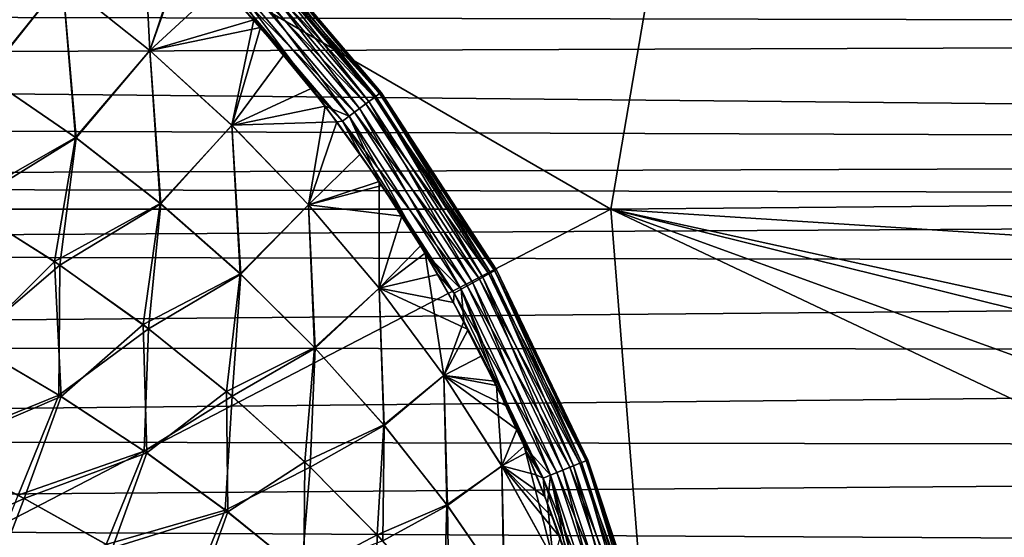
# Model space of a CAD drawing. Header units: metres. Extents: x -31 to 167, y -24 to 31.
# Tile 121 of 155: x 71 to 84, y 7 to 13. Entities that reach past the tile are written whole.
import ezdxf

# ---------------------------------------------------------------- set-up
doc = ezdxf.new("R2010")
doc.units = ezdxf.units.M
doc.layers.add('solid_12_381_042_XXX', color=7, linetype='CONTINUOUS')

msp = doc.modelspace()

# ---------------------------------------------------------------- linework, layer by layer
at = {"layer": 'solid_12_381_042_XXX'}
for points in [[(67.536873, 10.800508, 116.208984), (78.788315, 10.800213, 116.126556), (69.439514, 16.199318, 115.81546)], [(78.788315, 10.800213, 116.126556), (79.713585, 16.198879, 115.767853), (69.439514, 16.199318, 115.81546)], [(78.788315, 10.800213, 116.126556), (89.996582, 10.896749, 116.009445), (79.713585, 16.198879, 115.767853)], [(79.713585, 16.198879, 115.767853), (89.998161, 11.754923, 115.964996), (90.001297, 13.388802, 115.874985)], [(79.713585, 16.198879, 115.767853), (89.996582, 10.896749, 116.009445), (89.998161, 11.754923, 115.964996)], [(71.979469, 13.634007, 145.246506), (73.064377, 12.767955, 145.235077), (72.972397, 14.566687, 145.16629)], [(73.064377, 12.767955, 145.235077), (73.497536, 14.062496, 145.165741), (72.972397, 14.566687, 145.16629)], [(70.83551, 14.43459, 141.994476), (71.979385, 13.634799, 142.005844), (71.034798, 12.448155, 141.921677)], [(71.027763, 12.452061, 145.33078), (71.979469, 13.634007, 145.246506), (70.835564, 14.43382, 145.257874)], [(30.024618, 14.152139, 100.965179), (145.000717, 14.326185, 101.081863), (145.00174, 13.014167, 100.241463)], [(74.102493, 14.117605, 144.944992), (75.784584, 12.13526, 144.944534), (74.179657, 14.192369, 144.794418)], [(74.221077, 14.232615, 142.60498), (75.917549, 12.234542, 142.605011), (74.163757, 14.177004, 142.419205)], [(74.179657, 14.192369, 144.794418), (75.87101, 12.199734, 144.79422), (74.224739, 14.23614, 144.62709)], [(75.784584, 12.13526, 144.944534), (75.87101, 12.199734, 144.79422), (74.179657, 14.192369, 144.794418)], [(74.221077, 14.232615, 142.60498), (74.237625, 14.248866, 142.783859), (75.938492, 12.247732, 142.786255)], [(74.221077, 14.232615, 142.60498), (75.938492, 12.247732, 142.786255), (75.917549, 12.234542, 142.605011)], [(74.224739, 14.23614, 144.62709), (75.921684, 12.237601, 144.627045), (74.238159, 14.248316, 144.46846)], [(75.87101, 12.199734, 144.79422), (75.921684, 12.237601, 144.627045), (74.224739, 14.23614, 144.62709)], [(75.938492, 12.247732, 142.786255), (74.237625, 14.248866, 142.783859), (74.238159, 14.248316, 144.46846)], [(75.921684, 12.237601, 144.627045), (75.938988, 12.24707, 144.466064), (74.238159, 14.248316, 144.46846)], [(75.938492, 12.247732, 142.786255), (74.238159, 14.248316, 144.46846), (75.938988, 12.24707, 144.466064)], [(30.951422, 13.270651, 100.399101), (30.024618, 14.152139, 100.965179), (145.00174, 13.014167, 100.241463)], [(74.06739, 14.08366, 142.259979), (75.745316, 12.106017, 142.260559), (73.943542, 13.963806, 142.148499)], [(73.999657, 14.018062, 145.062164), (75.669594, 12.049545, 145.06134), (74.102493, 14.117605, 144.944992)], [(74.163757, 14.177004, 142.419205), (75.853188, 12.18647, 142.419434), (74.06739, 14.08366, 142.259979)], [(75.853188, 12.18647, 142.419434), (75.745316, 12.106017, 142.260559), (74.06739, 14.08366, 142.259979)], [(75.669594, 12.049545, 145.06134), (75.784584, 12.13526, 144.944534), (74.102493, 14.117605, 144.944992)], [(75.917549, 12.234542, 142.605011), (75.853188, 12.18647, 142.419434), (74.163757, 14.177004, 142.419205)], [(73.51683, 14.04255, 142.086563), (73.064262, 12.768769, 142.017273), (71.979385, 13.634799, 142.005844)], [(73.51683, 14.04255, 142.086563), (73.953354, 13.591981, 142.087006), (73.064262, 12.768769, 142.017273)], [(73.064377, 12.767955, 145.235077), (74.438499, 13.056608, 145.16478), (73.497536, 14.062496, 145.165741)], [(73.497536, 14.062496, 145.165741), (74.438499, 13.056608, 145.16478), (73.882675, 13.904882, 145.135925)], [(73.943542, 13.963806, 142.148499), (75.606895, 12.00286, 142.149506), (73.809784, 13.834437, 142.093384)], [(73.882675, 13.904882, 145.135925), (75.53891, 11.95218, 145.134689), (73.999657, 14.018062, 145.062164)], [(75.745316, 12.106017, 142.260559), (75.606895, 12.00286, 142.149506), (73.943542, 13.963806, 142.148499)], [(75.53891, 11.95218, 145.134689), (75.669594, 12.049545, 145.06134), (73.999657, 14.018062, 145.062164)], [(73.809784, 13.834437, 142.093384), (75.45755, 11.891616, 142.094864), (73.953354, 13.591981, 142.087006)], [(75.606895, 12.00286, 142.149506), (75.45755, 11.891616, 142.094864), (73.809784, 13.834437, 142.093384)], [(75.239784, 12.076344, 145.163971), (75.53891, 11.95218, 145.134689), (73.882675, 13.904882, 145.135925)], [(74.438499, 13.056608, 145.16478), (75.239784, 12.076344, 145.163971), (73.882675, 13.904882, 145.135925)], [(71.027763, 12.452061, 145.33078), (72.139458, 11.688613, 145.312271), (71.979469, 13.634007, 145.246506)], [(71.979385, 13.634799, 142.005844), (72.146797, 11.683866, 141.940201), (71.034798, 12.448155, 141.921677)], [(71.979385, 13.634799, 142.005844), (73.064262, 12.768769, 142.017273), (72.146797, 11.683866, 141.940201)], [(72.139458, 11.688613, 145.312271), (73.064377, 12.767955, 145.235077), (71.979469, 13.634007, 145.246506)], [(73.953354, 13.591981, 142.087006), (74.355797, 13.149974, 142.087418), (73.064262, 12.768769, 142.017273)], [(75.45755, 11.891616, 142.094864), (74.355797, 13.149974, 142.087418), (73.953354, 13.591981, 142.087006)], [(31.576788, 12.61931, 100.0047), (30.951422, 13.270651, 100.399101), (145.00174, 13.014167, 100.241463)], [(74.355797, 13.149974, 142.087418), (74.08416, 11.840322, 142.028641), (73.064262, 12.768769, 142.017273)], [(74.355797, 13.149974, 142.087418), (74.727333, 12.717067, 142.087799), (74.08416, 11.840322, 142.028641)], [(75.45755, 11.891616, 142.094864), (74.727333, 12.717067, 142.087799), (74.355797, 13.149974, 142.087418)], [(31.576788, 12.61931, 100.0047), (145.00174, 13.014167, 100.241463), (145.00322, 11.50598, 99.377716)], [(73.064377, 12.767955, 145.235077), (74.084297, 11.839484, 145.223694), (74.438499, 13.056608, 145.16478)], [(74.084297, 11.839484, 145.223694), (75.239784, 12.076344, 145.163971), (74.438499, 13.056608, 145.16478)], [(72.139458, 11.688613, 145.312271), (73.193367, 10.869061, 145.293777), (73.064377, 12.767955, 145.235077)], [(73.064262, 12.768769, 142.017273), (73.200905, 10.863427, 141.958694), (72.146797, 11.683866, 141.940201)], [(73.064262, 12.768769, 142.017273), (74.08416, 11.840322, 142.028641), (73.200905, 10.863427, 141.958694)], [(73.193367, 10.869061, 145.293777), (74.084297, 11.839484, 145.223694), (73.064377, 12.767955, 145.235077)], [(32.214603, 11.904685, 99.594887), (31.576788, 12.61931, 100.0047), (145.00322, 11.50598, 99.377716)], [(74.727333, 12.717067, 142.087799), (75.069252, 12.295302, 142.08815), (74.08416, 11.840322, 142.028641)], [(75.45755, 11.891616, 142.094864), (75.069252, 12.295302, 142.08815), (74.727333, 12.717067, 142.087799)], [(70.718163, 10.878471, 145.397003), (72.139458, 11.688613, 145.312271), (71.027763, 12.452061, 145.33078)], [(71.034798, 12.448155, 141.921677), (72.146797, 11.683866, 141.940201), (70.780846, 10.841845, 141.856689)], [(75.069252, 12.295302, 142.08815), (75.385651, 11.883014, 142.08847), (74.08416, 11.840322, 142.028641)], [(75.45755, 11.891616, 142.094864), (75.385651, 11.883014, 142.08847), (75.069252, 12.295302, 142.08815)], [(75.917549, 12.234542, 142.605011), (77.345421, 10.037187, 142.605042), (75.853188, 12.18647, 142.419434)], [(75.87101, 12.199734, 144.79422), (77.294563, 10.008447, 144.794052), (75.921684, 12.237601, 144.627045)], [(75.917549, 12.234542, 142.605011), (75.938492, 12.247732, 142.786255), (77.345421, 10.037187, 142.605042)], [(75.921684, 12.237601, 144.627045), (77.349953, 10.039723, 144.626999), (75.938988, 12.24707, 144.466064)], [(77.294563, 10.008447, 144.794052), (77.349953, 10.039723, 144.626999), (75.921684, 12.237601, 144.627045)], [(77.36953, 10.045589, 142.788208), (75.938492, 12.247732, 142.786255), (75.938988, 12.24707, 144.466064)], [(77.345421, 10.037187, 142.605042), (75.938492, 12.247732, 142.786255), (77.36953, 10.045589, 142.788208)], [(77.349953, 10.039723, 144.626999), (77.369873, 10.044991, 144.464096), (75.938988, 12.24707, 144.466064)], [(77.36953, 10.045589, 142.788208), (75.938988, 12.24707, 144.466064), (77.369873, 10.044991, 144.464096)], [(75.669594, 12.049545, 145.06134), (77.075203, 9.884808, 145.060654), (75.784584, 12.13526, 144.944534)], [(75.853188, 12.18647, 142.419434), (77.275124, 9.997507, 142.419632), (75.745316, 12.106017, 142.260559)], [(75.784584, 12.13526, 144.944534), (77.200371, 9.955335, 144.944138), (75.87101, 12.199734, 144.79422)], [(77.075203, 9.884808, 145.060654), (77.200371, 9.955335, 144.944138), (75.784584, 12.13526, 144.944534)], [(77.345421, 10.037187, 142.605042), (77.275124, 9.997507, 142.419632), (75.853188, 12.18647, 142.419434)], [(77.200371, 9.955335, 144.944138), (77.294563, 10.008447, 144.794052), (75.87101, 12.199734, 144.79422)], [(74.084297, 11.839484, 145.223694), (75.03495, 10.853785, 145.212433), (75.239784, 12.076344, 145.163971)], [(75.03495, 10.853785, 145.212433), (75.9132, 11.141914, 145.163315), (75.239784, 12.076344, 145.163971)], [(75.239784, 12.076344, 145.163971), (75.9132, 11.141914, 145.163315), (75.53891, 11.95218, 145.134689)], [(75.606895, 12.00286, 142.149506), (77.007004, 9.846416, 142.150345), (75.45755, 11.891616, 142.094864)], [(75.53891, 11.95218, 145.134689), (76.933075, 9.804758, 145.133682), (75.669594, 12.049545, 145.06134)], [(75.745316, 12.106017, 142.260559), (77.157608, 9.93126, 142.261032), (75.606895, 12.00286, 142.149506)], [(77.157608, 9.93126, 142.261032), (77.007004, 9.846416, 142.150345), (75.606895, 12.00286, 142.149506)], [(76.933075, 9.804758, 145.133682), (77.075203, 9.884808, 145.060654), (75.669594, 12.049545, 145.06134)], [(77.275124, 9.997507, 142.419632), (77.157608, 9.93126, 142.261032), (75.745316, 12.106017, 142.260559)], [(32.867771, 11.125128, 99.175835), (32.214603, 11.904685, 99.594887), (145.00322, 11.50598, 99.377716)], [(75.385651, 11.883014, 142.08847), (75.03479, 10.854645, 142.039902), (74.08416, 11.840322, 142.028641)], [(75.385651, 11.883014, 142.08847), (75.677139, 11.482385, 142.08876), (75.03479, 10.854645, 142.039902)], [(75.45755, 11.891616, 142.094864), (75.677139, 11.482385, 142.08876), (75.385651, 11.883014, 142.08847)], [(75.45755, 11.891616, 142.094864), (76.844635, 9.754988, 142.0961), (75.677139, 11.482385, 142.08876)], [(77.007004, 9.846416, 142.150345), (76.844635, 9.754988, 142.0961), (75.45755, 11.891616, 142.094864)], [(76.482544, 10.252202, 145.16275), (76.933075, 9.804758, 145.133682), (75.53891, 11.95218, 145.134689)], [(75.9132, 11.141914, 145.163315), (76.482544, 10.252202, 145.16275), (75.53891, 11.95218, 145.134689)], [(73.193367, 10.869061, 145.293777), (74.185074, 9.997959, 145.275406), (74.084297, 11.839484, 145.223694)], [(74.08416, 11.840322, 142.028641), (74.192711, 9.991413, 141.977066), (73.200905, 10.863427, 141.958694)], [(74.08416, 11.840322, 142.028641), (75.03479, 10.854645, 142.039902), (74.192711, 9.991413, 141.977066)], [(74.185074, 9.997959, 145.275406), (75.03495, 10.853785, 145.212433), (74.084297, 11.839484, 145.223694)], [(70.718163, 10.878471, 145.397003), (71.878555, 10.14864, 145.371201), (72.139458, 11.688613, 145.312271)], [(72.146797, 11.683866, 141.940201), (71.944183, 10.10509, 141.882629), (70.780846, 10.841845, 141.856689)], [(71.878555, 10.14864, 145.371201), (73.193367, 10.869061, 145.293777), (72.139458, 11.688613, 145.312271)], [(72.146797, 11.683866, 141.940201), (73.200905, 10.863427, 141.958694), (71.944183, 10.10509, 141.882629)], [(32.867771, 11.125128, 99.175835), (145.00322, 11.50598, 99.377716), (143.614212, 10.87923, 99.049805)], [(75.677139, 11.482385, 142.08876), (75.946571, 11.092493, 142.089035), (75.03479, 10.854645, 142.039902)], [(76.844635, 9.754988, 142.0961), (75.946571, 11.092493, 142.089035), (75.677139, 11.482385, 142.08876)], [(75.03495, 10.853785, 145.212433), (75.912697, 9.816562, 145.20137), (75.9132, 11.141914, 145.163315)], [(75.912697, 9.816562, 145.20137), (76.482544, 10.252202, 145.16275), (75.9132, 11.141914, 145.163315)], [(33.539204, 10.276634, 98.752991), (32.867771, 11.125128, 99.175835), (143.614212, 10.87923, 99.049805)], [(75.946571, 11.092493, 142.089035), (76.19593, 10.713165, 142.089279), (75.03479, 10.854645, 142.039902)], [(76.844635, 9.754988, 142.0961), (76.19593, 10.713165, 142.089279), (75.946571, 11.092493, 142.089035)], [(78.788315, 10.800213, 116.126556), (89.995842, 10.077435, 116.049789), (89.996582, 10.896749, 116.009445)], [(33.539204, 10.276634, 98.752991), (143.614212, 10.87923, 99.049805), (142.308578, 10.056041, 98.648941)], [(68.356819, 5.394984, 116.466179), (78.788315, 10.800213, 116.126556), (67.536873, 10.800508, 116.208984)], [(68.356819, 5.394984, 116.466179), (79.220627, 5.394838, 116.37236), (78.788315, 10.800213, 116.126556)], [(70.84687, 9.129215, 145.441711), (71.878555, 10.14864, 145.371201), (70.718163, 10.878471, 145.397003)], [(70.780846, 10.841845, 141.856689), (71.944183, 10.10509, 141.882629), (70.819031, 9.145107, 141.809875)], [(71.878555, 10.14864, 145.371201), (72.979652, 9.365869, 145.345444), (73.193367, 10.869061, 145.293777)], [(73.200905, 10.863427, 141.958694), (73.047318, 9.315117, 141.908508), (71.944183, 10.10509, 141.882629)], [(72.979652, 9.365869, 145.345444), (74.185074, 9.997959, 145.275406), (73.193367, 10.869061, 145.293777)], [(73.200905, 10.863427, 141.958694), (74.192711, 9.991413, 141.977066), (73.047318, 9.315117, 141.908508)], [(74.185074, 9.997959, 145.275406), (75.111206, 9.080629, 145.257309), (75.03495, 10.853785, 145.212433)], [(75.03479, 10.854645, 142.039902), (75.118835, 9.073155, 141.995178), (74.192711, 9.991413, 141.977066)], [(75.03479, 10.854645, 142.039902), (75.912529, 9.817444, 142.050964), (75.118835, 9.073155, 141.995178)], [(76.19593, 10.713165, 142.089279), (75.912529, 9.817444, 142.050964), (75.03479, 10.854645, 142.039902)], [(75.111206, 9.080629, 145.257309), (75.912697, 9.816562, 145.20137), (75.03495, 10.853785, 145.212433)], [(78.788315, 10.800213, 116.126556), (89.998688, 8.349151, 116.127319), (89.995842, 10.077435, 116.049789)], [(78.788315, 10.800213, 116.126556), (90.000099, 8.024564, 116.140625), (89.998688, 8.349151, 116.127319)], [(78.788315, 10.800213, 116.126556), (90.006195, 6.72843, 116.189445), (90.000099, 8.024564, 116.140625)], [(78.788315, 10.800213, 116.126556), (90.011047, 5.492617, 116.229141), (90.006195, 6.72843, 116.189445)], [(79.220627, 5.394838, 116.37236), (90.011047, 5.492617, 116.229141), (78.788315, 10.800213, 116.126556)], [(76.19593, 10.713165, 142.089279), (76.426041, 10.34549, 142.089508), (75.912529, 9.817444, 142.050964)], [(76.844635, 9.754988, 142.0961), (76.426041, 10.34549, 142.089508), (76.19593, 10.713165, 142.089279)], [(34.410034, 9.098486, 98.224548), (33.539204, 10.276634, 98.752991), (142.308578, 10.056041, 98.648941)], [(76.426041, 10.34549, 142.089508), (76.639267, 9.987866, 142.089722), (75.912529, 9.817444, 142.050964)], [(76.844635, 9.754988, 142.0961), (76.639267, 9.987866, 142.089722), (76.426041, 10.34549, 142.089508)], [(75.912697, 9.816562, 145.20137), (76.713921, 8.73352, 145.190598), (76.482544, 10.252202, 145.16275)], [(76.482544, 10.252202, 145.16275), (76.964508, 9.407356, 145.162277), (76.933075, 9.804758, 145.133682)], [(76.713921, 8.73352, 145.190598), (76.964508, 9.407356, 145.162277), (76.482544, 10.252202, 145.16275)], [(34.410034, 9.098486, 98.224548), (142.308578, 10.056041, 98.648941), (141.096863, 9.024458, 98.19384)], [(71.944183, 10.10509, 141.882629), (71.933487, 8.491129, 141.840378), (70.819031, 9.145107, 141.809875)], [(70.84687, 9.129215, 145.441711), (71.962502, 8.472675, 145.411133), (71.878555, 10.14864, 145.371201)], [(71.962502, 8.472675, 145.411133), (72.979652, 9.365869, 145.345444), (71.878555, 10.14864, 145.371201)], [(71.944183, 10.10509, 141.882629), (73.047318, 9.315117, 141.908508), (71.933487, 8.491129, 141.840378)], [(77.345421, 10.037187, 142.605042), (78.482033, 7.675544, 142.605057), (77.275124, 9.997507, 142.419632)], [(77.294563, 10.008447, 144.794052), (78.427689, 7.653497, 144.79393), (77.349953, 10.039723, 144.626999)], [(77.345421, 10.037187, 142.605042), (77.36953, 10.045589, 142.788208), (78.482033, 7.675544, 142.605057)], [(77.349953, 10.039723, 144.626999), (78.486885, 7.677497, 144.626968), (77.369873, 10.044991, 144.464096)], [(78.427689, 7.653497, 144.79393), (78.486885, 7.677497, 144.626968), (77.349953, 10.039723, 144.626999)], [(78.50547, 7.683042, 142.789688), (77.36953, 10.045589, 142.788208), (77.369873, 10.044991, 144.464096)], [(78.482033, 7.675544, 142.605057), (77.36953, 10.045589, 142.788208), (78.50547, 7.683042, 142.789688)], [(78.486885, 7.677497, 144.626968), (78.505592, 7.682737, 144.462631), (77.369873, 10.044991, 144.464096)], [(78.50547, 7.683042, 142.789688), (77.369873, 10.044991, 144.464096), (78.505592, 7.682737, 144.462631)], [(72.979652, 9.365869, 145.345444), (74.017441, 8.535569, 145.319901), (74.185074, 9.997959, 145.275406)], [(74.192711, 9.991413, 141.977066), (74.086243, 8.477477, 141.934158), (73.047318, 9.315117, 141.908508)], [(74.017441, 8.535569, 145.319901), (75.111206, 9.080629, 145.257309), (74.185074, 9.997959, 145.275406)], [(74.192711, 9.991413, 141.977066), (75.118835, 9.073155, 141.995178), (74.086243, 8.477477, 141.934158)], [(76.639267, 9.987866, 142.089722), (76.83606, 9.641535, 142.08989), (75.912529, 9.817444, 142.050964)], [(76.844635, 9.754988, 142.0961), (76.83606, 9.641535, 142.08989), (76.639267, 9.987866, 142.089722)], [(77.157608, 9.93126, 142.261032), (78.281662, 7.59439, 142.261398), (77.007004, 9.846416, 142.150345)], [(77.075203, 9.884808, 145.060654), (78.193886, 7.558853, 145.060135), (77.200371, 9.955335, 144.944138)], [(77.275124, 9.997507, 142.419632), (78.406944, 7.645111, 142.419785), (77.157608, 9.93126, 142.261032)], [(78.406944, 7.645111, 142.419785), (78.281662, 7.59439, 142.261398), (77.157608, 9.93126, 142.261032)], [(77.200371, 9.955335, 144.944138), (78.32724, 7.612819, 144.943848), (77.294563, 10.008447, 144.794052)], [(78.193886, 7.558853, 145.060135), (78.32724, 7.612819, 144.943848), (77.200371, 9.955335, 144.944138)], [(78.482033, 7.675544, 142.605057), (78.406944, 7.645111, 142.419785), (77.275124, 9.997507, 142.419632)], [(78.32724, 7.612819, 144.943848), (78.427689, 7.653497, 144.79393), (77.294563, 10.008447, 144.794052)], [(75.111206, 9.080629, 145.257309), (75.968407, 8.122408, 145.239578), (75.912697, 9.816562, 145.20137)], [(75.912529, 9.817444, 142.050964), (75.975929, 8.114, 142.012909), (75.118835, 9.073155, 141.995178)], [(75.912529, 9.817444, 142.050964), (76.713737, 8.734422, 142.061722), (75.975929, 8.114, 142.012909)], [(77.018288, 9.305688, 142.090057), (76.713737, 8.734422, 142.061722), (75.912529, 9.817444, 142.050964)], [(76.83606, 9.641535, 142.08989), (77.018288, 9.305688, 142.090057), (75.912529, 9.817444, 142.050964)], [(75.968407, 8.122408, 145.239578), (76.713921, 8.73352, 145.190598), (75.912697, 9.816562, 145.20137)], [(77.007004, 9.846416, 142.150345), (78.121254, 7.529487, 142.151001), (76.844635, 9.754988, 142.0961)], [(76.933075, 9.804758, 145.133682), (78.042557, 7.497634, 145.132889), (77.075203, 9.884808, 145.060654)], [(77.715248, 7.855683, 145.161575), (78.042557, 7.497634, 145.132889), (76.933075, 9.804758, 145.133682)], [(77.371628, 8.608802, 145.161896), (77.715248, 7.855683, 145.161575), (76.933075, 9.804758, 145.133682)], [(76.964508, 9.407356, 145.162277), (77.371628, 8.608802, 145.161896), (76.933075, 9.804758, 145.133682)], [(78.281662, 7.59439, 142.261398), (78.121254, 7.529487, 142.151001), (77.007004, 9.846416, 142.150345)], [(78.042557, 7.497634, 145.132889), (78.193886, 7.558853, 145.060135), (77.075203, 9.884808, 145.060654)], [(76.844635, 9.754988, 142.0961), (77.948433, 7.459586, 142.097046), (76.83606, 9.641535, 142.08989)], [(78.121254, 7.529487, 142.151001), (77.948433, 7.459586, 142.097046), (76.844635, 9.754988, 142.0961)], [(77.948433, 7.459586, 142.097046), (77.018288, 9.305688, 142.090057), (76.83606, 9.641535, 142.08989)], [(73.047318, 9.315117, 141.908508), (72.995064, 7.7958, 141.870789), (71.933487, 8.491129, 141.840378)], [(71.962502, 8.472675, 145.411133), (73.024933, 7.77473, 145.380661), (72.979652, 9.365869, 145.345444)], [(73.024933, 7.77473, 145.380661), (74.017441, 8.535569, 145.319901), (72.979652, 9.365869, 145.345444)], [(73.047318, 9.315117, 141.908508), (74.086243, 8.477477, 141.934158), (72.995064, 7.7958, 141.870789)], [(77.018288, 9.305688, 142.090057), (77.187302, 8.979971, 142.09021), (76.713737, 8.734422, 142.061722)], [(76.713921, 8.73352, 145.190598), (77.371628, 8.608802, 145.161896), (76.964508, 9.407356, 145.162277)], [(77.948433, 7.459586, 142.097046), (77.187302, 8.979971, 142.09021), (77.018288, 9.305688, 142.090057)], [(35.159969, 7.963207, 97.782082), (34.410034, 9.098486, 98.224548), (141.096863, 9.024458, 98.19384)], [(70.819031, 9.145107, 141.809875), (71.933487, 8.491129, 141.840378), (70.289482, 7.822187, 141.756866)], [(70.360115, 7.788034, 145.493301), (71.962502, 8.472675, 145.411133), (70.84687, 9.129215, 145.441711)], [(74.017441, 8.535569, 145.319901), (74.988365, 7.663463, 145.294754), (75.111206, 9.080629, 145.257309)], [(75.118835, 9.073155, 141.995178), (75.057343, 7.597983, 141.959412), (74.086243, 8.477477, 141.934158)], [(74.988365, 7.663463, 145.294754), (75.968407, 8.122408, 145.239578), (75.111206, 9.080629, 145.257309)], [(75.118835, 9.073155, 141.995178), (75.975929, 8.114, 142.012909), (75.057343, 7.597983, 141.959412)], [(35.159969, 7.963207, 97.782082), (141.096863, 9.024458, 98.19384), (140.015442, 7.794255, 97.722054)], [(77.187302, 8.979971, 142.09021), (77.343597, 8.664987, 142.090363), (76.713737, 8.734422, 142.061722)], [(77.948433, 7.459586, 142.097046), (77.343597, 8.664987, 142.090363), (77.187302, 8.979971, 142.09021)], [(75.968407, 8.122408, 145.239578), (76.753326, 7.12863, 145.222351), (76.713921, 8.73352, 145.190598)], [(76.713737, 8.734422, 142.061722), (76.760612, 7.119292, 142.030136), (75.975929, 8.114, 142.012909)], [(76.713737, 8.734422, 142.061722), (77.434799, 7.611286, 142.072128), (76.760612, 7.119292, 142.030136)], [(77.6231, 8.063812, 142.090622), (77.434799, 7.611286, 142.072128), (76.713737, 8.734422, 142.061722)], [(77.488747, 8.359357, 142.090485), (77.6231, 8.063812, 142.090622), (76.713737, 8.734422, 142.061722)], [(77.343597, 8.664987, 142.090363), (77.488747, 8.359357, 142.090485), (76.713737, 8.734422, 142.061722)], [(76.713921, 8.73352, 145.190598), (77.434982, 7.610365, 145.180191), (77.371628, 8.608802, 145.161896)], [(76.753326, 7.12863, 145.222351), (77.434982, 7.610365, 145.180191), (76.713921, 8.73352, 145.190598)], [(77.948433, 7.459586, 142.097046), (77.488747, 8.359357, 142.090485), (77.343597, 8.664987, 142.090363)], [(77.434982, 7.610365, 145.180191), (77.715248, 7.855683, 145.161575), (77.371628, 8.608802, 145.161896)], [(71.933487, 8.491129, 141.840378), (71.42952, 7.248108, 141.792297), (70.289482, 7.822187, 141.756866)], [(70.360115, 7.788034, 145.493301), (71.503479, 7.208351, 145.457672), (71.962502, 8.472675, 145.411133)], [(71.933487, 8.491129, 141.840378), (72.995064, 7.7958, 141.870789), (71.42952, 7.248108, 141.792297)], [(71.503479, 7.208351, 145.457672), (73.024933, 7.77473, 145.380661), (71.962502, 8.472675, 145.411133)], [(74.086243, 8.477477, 141.934158), (74.000717, 7.064019, 141.900909), (72.995064, 7.7958, 141.870789)], [(73.024933, 7.77473, 145.380661), (74.031105, 7.040315, 145.350479), (74.017441, 8.535569, 145.319901)], [(74.086243, 8.477477, 141.934158), (75.057343, 7.597983, 141.959412), (74.000717, 7.064019, 141.900909)], [(74.031105, 7.040315, 145.350479), (74.988365, 7.663463, 145.294754), (74.017441, 8.535569, 145.319901)], [(77.948433, 7.459586, 142.097046), (77.6231, 8.063812, 142.090622), (77.488747, 8.359357, 142.090485)], [(74.988365, 7.663463, 145.294754), (75.888855, 6.755272, 145.270142), (75.968407, 8.122408, 145.239578)], [(75.975929, 8.114, 142.012909), (75.957008, 6.682448, 141.9841), (75.057343, 7.597983, 141.959412)], [(75.888855, 6.755272, 145.270142), (76.753326, 7.12863, 145.222351), (75.968407, 8.122408, 145.239578)], [(75.975929, 8.114, 142.012909), (76.760612, 7.119292, 142.030136), (75.957008, 6.682448, 141.9841)], [(35.722015, 6.987936, 97.455101), (35.159969, 7.963207, 97.782082), (140.015442, 7.794255, 97.722054)], [(77.6231, 8.063812, 142.090622), (77.747665, 7.777648, 142.090729), (77.434799, 7.611286, 142.072128)], [(77.948433, 7.459586, 142.097046), (77.747665, 7.777648, 142.090729), (77.6231, 8.063812, 142.090622)], [(77.434982, 7.610365, 145.180191), (78.072266, 6.452804, 145.170227), (77.715248, 7.855683, 145.161575)], [(77.715248, 7.855683, 145.161575), (78.005272, 7.145093, 145.161301), (78.042557, 7.497634, 145.132889)], [(78.072266, 6.452804, 145.170227), (78.005272, 7.145093, 145.161301), (77.715248, 7.855683, 145.161575)], [(35.722015, 6.987936, 97.455101), (140.015442, 7.794255, 97.722054), (139.106308, 6.404825, 97.283112)], [(69.865334, 6.474061, 145.539215), (71.503479, 7.208351, 145.457672), (70.360115, 7.788034, 145.493301)], [(72.995064, 7.7958, 141.870789), (72.521446, 6.637959, 141.827698), (71.42952, 7.248108, 141.792297)], [(71.503479, 7.208351, 145.457672), (72.598, 6.592508, 145.422089), (73.024933, 7.77473, 145.380661)], [(72.995064, 7.7958, 141.870789), (74.000717, 7.064019, 141.900909), (72.521446, 6.637959, 141.827698)], [(72.598, 6.592508, 145.422089), (74.031105, 7.040315, 145.350479), (73.024933, 7.77473, 145.380661)], [(77.747665, 7.777648, 142.090729), (77.863167, 7.500436, 142.090836), (77.434799, 7.611286, 142.072128)], [(77.948433, 7.459586, 142.097046), (77.863167, 7.500436, 142.090836), (77.747665, 7.777648, 142.090729)], [(75.057343, 7.597983, 141.959412), (74.947426, 6.300696, 141.930588), (74.000717, 7.064019, 141.900909)], [(74.031105, 7.040315, 145.350479), (74.977974, 6.274372, 145.320755), (74.988365, 7.663463, 145.294754)], [(75.057343, 7.597983, 141.959412), (75.957008, 6.682448, 141.9841), (74.947426, 6.300696, 141.930588)], [(74.977974, 6.274372, 145.320755), (75.888855, 6.755272, 145.270142), (74.988365, 7.663463, 145.294754)], [(76.753326, 7.12863, 145.222351), (77.462616, 6.10463, 145.20575), (77.434982, 7.610365, 145.180191)], [(77.434799, 7.611286, 142.072128), (77.469536, 6.094376, 142.046753), (76.760612, 7.119292, 142.030136)], [(77.434799, 7.611286, 142.072128), (78.072083, 6.45374, 142.082092), (77.469536, 6.094376, 142.046753)], [(78.161972, 6.722297, 142.09111), (78.072083, 6.45374, 142.082092), (77.434799, 7.611286, 142.072128)], [(78.069557, 6.973049, 142.091019), (78.161972, 6.722297, 142.09111), (77.434799, 7.611286, 142.072128)], [(77.970055, 7.232584, 142.090927), (78.069557, 6.973049, 142.091019), (77.434799, 7.611286, 142.072128)], [(77.863167, 7.500436, 142.090836), (77.970055, 7.232584, 142.090927), (77.434799, 7.611286, 142.072128)], [(77.462616, 6.10463, 145.20575), (78.072266, 6.452804, 145.170227), (77.434982, 7.610365, 145.180191)], [(78.281662, 7.59439, 142.261398), (79.096436, 5.132664, 142.261642), (78.121254, 7.529487, 142.151001)], [(78.193886, 7.558853, 145.060135), (79.004768, 5.108659, 145.059769), (78.32724, 7.612819, 144.943848)], [(78.406944, 7.645111, 142.419785), (79.227356, 5.166943, 142.419876), (78.281662, 7.59439, 142.261398)], [(79.227356, 5.166943, 142.419876), (79.096436, 5.132664, 142.261642), (78.281662, 7.59439, 142.261398)], [(78.32724, 7.612819, 144.943848), (79.144058, 5.145118, 144.943634), (78.427689, 7.653497, 144.79393)], [(79.004768, 5.108659, 145.059769), (79.144058, 5.145118, 144.943634), (78.32724, 7.612819, 144.943848)], [(78.482033, 7.675544, 142.605057), (79.305923, 5.187538, 142.605072), (78.406944, 7.645111, 142.419785)], [(79.305923, 5.187538, 142.605072), (79.227356, 5.166943, 142.419876), (78.406944, 7.645111, 142.419785)], [(78.427689, 7.653497, 144.79393), (79.249062, 5.172616, 144.793823), (78.486885, 7.677497, 144.626968)], [(79.144058, 5.145118, 144.943634), (79.249062, 5.172616, 144.793823), (78.427689, 7.653497, 144.79393)], [(78.482033, 7.675544, 142.605057), (78.50547, 7.683042, 142.789688), (79.305923, 5.187538, 142.605072)], [(78.486885, 7.677497, 144.626968), (79.31102, 5.188862, 144.626923), (78.505592, 7.682737, 144.462631)], [(79.249062, 5.172616, 144.793823), (79.31102, 5.188862, 144.626923), (78.486885, 7.677497, 144.626968)], [(78.50547, 7.683042, 142.789688), (78.505592, 7.682737, 144.462631), (79.33139, 5.191895, 144.461639)], [(79.331398, 5.191874, 142.79068), (78.50547, 7.683042, 142.789688), (79.33139, 5.191895, 144.461639)], [(79.305923, 5.187538, 142.605072), (78.50547, 7.683042, 142.789688), (79.331398, 5.191874, 142.79068)], [(79.31102, 5.188862, 144.626923), (79.33139, 5.191895, 144.461639), (78.505592, 7.682737, 144.462631)], [(77.948433, 7.459586, 142.097046), (77.970055, 7.232584, 142.090927), (77.863167, 7.500436, 142.090836)], [(78.121254, 7.529487, 142.151001), (78.928917, 5.088825, 142.151428), (77.948433, 7.459586, 142.097046)], [(78.005272, 7.145093, 145.161301), (78.249283, 6.476227, 145.161087), (78.042557, 7.497634, 145.132889)], [(78.042557, 7.497634, 145.132889), (78.846756, 5.067317, 145.13237), (78.193886, 7.558853, 145.060135)], [(78.626198, 5.256473, 145.160751), (78.846756, 5.067317, 145.13237), (78.042557, 7.497634, 145.132889)], [(78.454262, 5.847712, 145.160904), (78.626198, 5.256473, 145.160751), (78.042557, 7.497634, 145.132889)], [(78.249283, 6.476227, 145.161087), (78.454262, 5.847712, 145.160904), (78.042557, 7.497634, 145.132889)], [(79.096436, 5.132664, 142.261642), (78.928917, 5.088825, 142.151428), (78.121254, 7.529487, 142.151001)], [(78.846756, 5.067317, 145.13237), (79.004768, 5.108659, 145.059769), (78.193886, 7.558853, 145.060135)], [(77.948433, 7.459586, 142.097046), (78.748505, 5.04163, 142.097687), (77.970055, 7.232584, 142.090927)], [(78.928917, 5.088825, 142.151428), (78.748505, 5.04163, 142.097687), (77.948433, 7.459586, 142.097046)], [(71.42952, 7.248108, 141.792297), (72.521446, 6.637959, 141.827698), (70.938904, 6.020311, 141.74971)], [(78.748505, 5.04163, 142.097687), (78.069557, 6.973049, 142.091019), (77.970055, 7.232584, 142.090927)], [(69.865334, 6.474061, 145.539215), (71.03006, 5.979492, 145.499435), (71.503479, 7.208351, 145.457672)], [(71.03006, 5.979492, 145.499435), (72.598, 6.592508, 145.422089), (71.503479, 7.208351, 145.457672)], [(75.888855, 6.755272, 145.270142), (76.715355, 5.81672, 145.246277), (76.753326, 7.12863, 145.222351)], [(76.760612, 7.119292, 142.030136), (76.781616, 5.736687, 142.008026), (75.957008, 6.682448, 141.9841)], [(76.715355, 5.81672, 145.246277), (77.462616, 6.10463, 145.20575), (76.753326, 7.12863, 145.222351)], [(76.760612, 7.119292, 142.030136), (77.469536, 6.094376, 142.046753), (76.781616, 5.736687, 142.008026)], [(78.072266, 6.452804, 145.170227), (78.249283, 6.476227, 145.161087), (78.005272, 7.145093, 145.161301)], [(36.18565, 6.05273, 97.187523), (35.722015, 6.987936, 97.455101), (139.106308, 6.404825, 97.283112)], [(74.000717, 7.064019, 141.900909), (73.562416, 5.996363, 141.862854), (72.521446, 6.637959, 141.827698)], [(72.598, 6.592508, 145.422089), (73.640793, 5.945208, 145.386749), (74.031105, 7.040315, 145.350479)], [(74.000717, 7.064019, 141.900909), (74.947426, 6.300696, 141.930588), (73.562416, 5.996363, 141.862854)], [(73.640793, 5.945208, 145.386749), (74.977974, 6.274372, 145.320755), (74.031105, 7.040315, 145.350479)], [(78.748505, 5.04163, 142.097687), (78.161972, 6.722297, 142.09111), (78.069557, 6.973049, 142.091019)], [(74.977974, 6.274372, 145.320755), (75.862488, 5.481839, 145.291656), (75.888855, 6.755272, 145.270142)], [(75.862488, 5.481839, 145.291656), (76.715355, 5.81672, 145.246277), (75.888855, 6.755272, 145.270142)]]:
    msp.add_3dface(points, dxfattribs=at)

doc.saveas('drawing.dxf')
